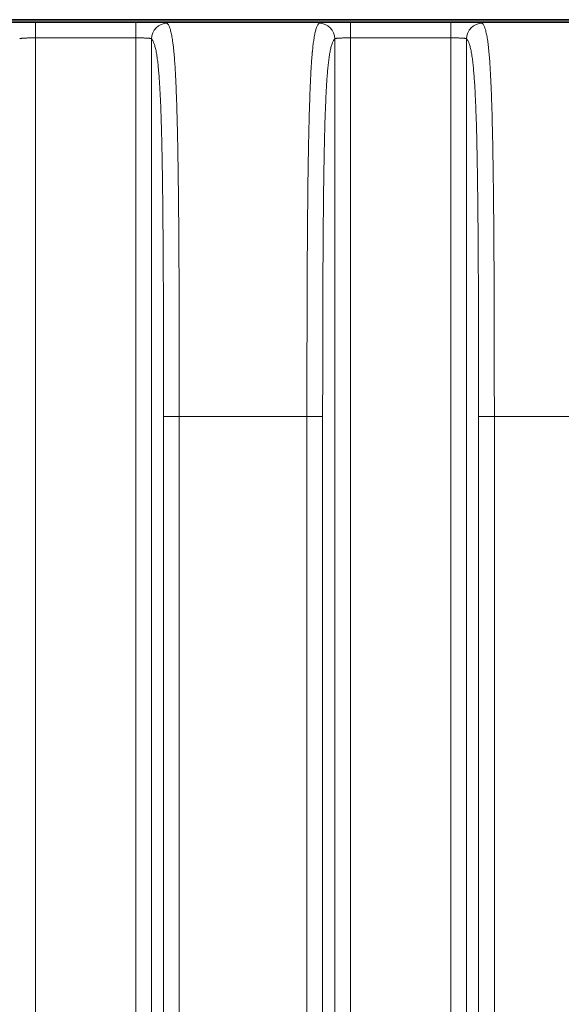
# Model space of a CAD drawing. Header units: millimetres. Extents: x 5 to 415, y 5 to 292.
# Tile 79 of 123: x 341 to 348, y 158 to 171. Entities that reach past the tile are written whole.
import ezdxf

# ---------------------------------------------------------------- set-up
doc = ezdxf.new("R2010")
doc.units = ezdxf.units.MM
doc.layers.add('Sichtbar (ISO)', color=7, linetype='Continuous', lineweight=35)
doc.layers.add('Sichtbar schmal (ISO)', color=7, linetype='Continuous', lineweight=18)

msp = doc.modelspace()

# ---------------------------------------------------------------- linework, layer by layer
at = {"layer": 'Sichtbar (ISO)'}
for p, q in [((357.36765005, 170.71731067), (303.3673314, 170.71731067)), ((357.36765104, 170.74734933), (303.367352, 170.74734933))]:
    msp.add_line(p, q, dxfattribs=at)
at = {"layer": 'Sichtbar schmal (ISO)'}
for p, q in [((342.60476281, 170.71597243), (341.33023998, 170.71597243)), ((341.33023998, 170.51597684), (341.33023998, 170.7159558)), ((342.60476281, 170.7159558), (342.60476281, 170.51597686)), ((346.60476281, 170.71597243), (345.33023998, 170.71597243)), ((345.33023998, 170.51597684), (345.33023998, 170.7159558)), ((346.60476281, 170.7159558), (346.60476281, 170.51597686)), ((342.60476281, 170.51597686), (341.33023998, 170.51597684)), ((341.33023998, 170.51597684), (341.33023998, 145.95402101)), ((342.60476281, 145.95402103), (342.60476281, 170.51597686)), ((342.80448872, 145.96628974), (342.80448872, 170.50370815)), ((345.13051408, 170.50370813), (345.13051408, 145.96628972)), ((346.60476281, 170.51597686), (345.33023998, 170.51597684)), ((345.33023998, 170.51597684), (345.33023998, 145.95402101)), ((346.60476281, 145.95402103), (346.60476281, 170.51597686)), ((346.80448872, 145.96628974), (346.80448872, 170.50370815)), ((342.9575684, 150.75799804), (342.9575684, 165.71199983)), ((342.9575684, 165.71199983), (343.15729431, 165.71199983)), ((344.77770848, 165.71199983), (343.15729431, 165.71199983)), ((343.15729431, 165.71199983), (343.15729431, 150.75799804)), ((344.77770848, 150.75799805), (344.77770848, 165.71199983)), ((344.77770848, 165.71199983), (344.97743439, 165.71199983)), ((344.97743439, 165.71199983), (344.97743439, 150.75799805)), ((346.9575684, 150.75799804), (346.9575684, 165.71199983)), ((346.9575684, 165.71199983), (347.15729431, 165.71199983)), ((348.77770996, 165.71199983), (347.15729431, 165.71199983)), ((347.15729431, 165.71199983), (347.15729431, 150.75799804))]:
    msp.add_line(p, q, dxfattribs=at)
for centre, major_axis, ratio, start_param, end_param in [((343.00421463, 170.50370813), (0.14084191, 0.14199844), 0.997286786, 0.7826676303, 2.3507470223), ((344.93078817, 170.50370813), (-0.14084188, 0.14199847), 0.997286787, 3.9324384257, 5.5005179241), ((347.00421463, 170.50370813), (0.14084191, 0.14199844), 0.997286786, 0.7826676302, 2.3507470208)]:
    msp.add_ellipse(centre, major_axis=major_axis, ratio=ratio, start_param=start_param, end_param=end_param, dxfattribs=at)
for points in [[(341.33023998, 170.71597243), (341.27752224, 170.71596357), (341.18005148, 170.71576456), (341.04840669, 170.71417158), (340.95932191, 170.71058545), (340.93484401, 170.70631199), (340.93078817, 170.70343847)], [(345.33023998, 170.71597243), (345.27752224, 170.71596357), (345.18005148, 170.71576456), (345.04840669, 170.71417158), (344.95932191, 170.71058545), (344.93484401, 170.70631199), (344.93078817, 170.70343847)]]:
    msp.add_open_spline(points, degree=3, dxfattribs=at)
for points, knots in [([(343.00421463, 170.70343846), (343.00027574, 170.70630424), (342.98821615, 170.7084334), (342.96698998, 170.71011159), (342.94576381, 170.71178978), (342.91537105, 170.71299881), (342.87894939, 170.71385309), (342.84252773, 170.71470737), (342.80007716, 170.71521871), (342.75410123, 170.71553837), (342.70812529, 170.71585803), (342.65862399, 170.71598948), (342.60476281, 170.71600568)], [0, 0, 0, 0, 0.25, 0.25, 0.25, 0.5, 0.5, 0.5, 0.75, 0.75, 0.75, 1, 1, 1, 1]), ([(347.00421463, 170.70343846), (347.00027574, 170.70630424), (346.98821615, 170.7084334), (346.96698998, 170.71011159), (346.94576381, 170.71178978), (346.91537105, 170.71299881), (346.87894939, 170.71385309), (346.84252773, 170.71470737), (346.80007716, 170.71521871), (346.75410123, 170.71553837), (346.70812529, 170.71585803), (346.65862399, 170.71598948), (346.60476281, 170.71600568)], [0, 0, 0, 0, 0.25, 0.25, 0.25, 0.5, 0.5, 0.5, 0.75, 0.75, 0.75, 1, 1, 1, 1]), ([(343.15729431, 165.71199983), (343.15720033, 165.90936802), (343.15708357, 166.09297741), (343.1569262, 166.26201219), (343.15675644, 166.44434852), (343.15653903, 166.60972525), (343.15626614, 166.75711628), (343.15616333, 166.81264537), (343.15605288, 166.86562169), (343.15593478, 166.91599009), (343.15568304, 167.023347), (343.155387, 167.11887296), (343.15507432, 167.2054222), (343.15448994, 167.36717824), (343.15385329, 167.49757215), (343.15325754, 167.61531042), (343.15262679, 167.7399661), (343.15202958, 167.85040394), (343.15118352, 167.97470582), (343.15080289, 168.03062633), (343.15036942, 168.08935278), (343.14983642, 168.15341452), (343.14944812, 168.20008515), (343.14901296, 168.2495502), (343.14852761, 168.30115199), (343.14766629, 168.39272556), (343.14664607, 168.49103167), (343.14544624, 168.59228712), (343.14444175, 168.67705744), (343.14331085, 168.7638915), (343.14204839, 168.85047829), (343.1419095, 168.86000428), (343.14176904, 168.86952731), (343.14162701, 168.87904415), (343.14062809, 168.94597603), (343.13955754, 169.01255868), (343.13840499, 169.07817008), (343.13721029, 169.1461804), (343.13592723, 169.21314383), (343.13455014, 169.27831088), (343.13327216, 169.33878774), (343.1319132, 169.39771477), (343.13047728, 169.45447488), (343.12920889, 169.50461266), (343.1278806, 169.55305878), (343.12650293, 169.59940855), (343.12639071, 169.60318399), (343.12627814, 169.60694673), (343.12616521, 169.6106967), (343.12469242, 169.65960367), (343.12315958, 169.70633316), (343.12158081, 169.75073403), (343.11999187, 169.79542085), (343.11835654, 169.83774927), (343.11669435, 169.877635), (343.11497122, 169.91898313), (343.11321937, 169.9577074), (343.11146426, 169.99382679), (343.10955224, 170.03317533), (343.10763654, 170.06943493), (343.10575068, 170.10278719), (343.10374733, 170.13821728), (343.10175778, 170.17026906), (343.09971102, 170.20041371), (343.0975056, 170.23289522), (343.09523305, 170.26317118), (343.09277971, 170.29245438), (343.09033125, 170.32167924), (343.08770189, 170.34991255), (343.08476402, 170.37769962), (343.08373187, 170.38746202), (343.0826616, 170.39716246), (343.08154736, 170.40680617), (343.07959187, 170.42373091), (343.07750718, 170.44048944), (343.07532079, 170.45669117), (343.07186118, 170.4823278), (343.06814642, 170.50652743), (343.06429312, 170.5284486), (343.06008509, 170.55238782), (343.05571258, 170.57361573), (343.05133, 170.59193647), (343.04875692, 170.60269283), (343.04618054, 170.61246559), (343.04363114, 170.6213001), (343.04168254, 170.62805265), (343.03974899, 170.63426248), (343.03782645, 170.64000784), (343.0335189, 170.65288064), (343.02926665, 170.66343152), (343.02501946, 170.67227537), (343.02120825, 170.68021138), (343.01740109, 170.6867683), (343.01356012, 170.69224137), (343.01047345, 170.69663963), (343.00736494, 170.70033617), (343.00421463, 170.70343847)], [0, 0, 0, 0, 0.0447112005, 0.0447112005, 0.0447112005, 0.0929407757, 0.0929407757, 0.0929407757, 0.1111111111, 0.1111111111, 0.1111111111, 0.1498399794, 0.1498399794, 0.1498399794, 0.2222222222, 0.2222222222, 0.2222222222, 0.2988570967, 0.2988570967, 0.2988570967, 0.3333333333, 0.3333333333, 0.3333333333, 0.3584501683, 0.3584501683, 0.3584501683, 0.4030230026, 0.4030230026, 0.4030230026, 0.4403390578, 0.4403390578, 0.4403390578, 0.4444444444, 0.4444444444, 0.4444444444, 0.4733176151, 0.4733176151, 0.4733176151, 0.5032464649, 0.5032464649, 0.5032464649, 0.5310212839, 0.5310212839, 0.5310212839, 0.5555555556, 0.5555555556, 0.5555555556, 0.5575540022, 0.5575540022, 0.5575540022, 0.5836176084, 0.5836176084, 0.5836176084, 0.6098490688, 0.6098490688, 0.6098490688, 0.6370423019, 0.6370423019, 0.6370423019, 0.6666666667, 0.6666666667, 0.6666666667, 0.6981366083, 0.6981366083, 0.6981366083, 0.732046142, 0.732046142, 0.732046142, 0.7658881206, 0.7658881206, 0.7658881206, 0.7777777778, 0.7777777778, 0.7777777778, 0.7986441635, 0.7986441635, 0.7986441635, 0.8316618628, 0.8316618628, 0.8316618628, 0.8677191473, 0.8677191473, 0.8677191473, 0.8888888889, 0.8888888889, 0.8888888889, 0.9050697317, 0.9050697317, 0.9050697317, 0.9413237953, 0.9413237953, 0.9413237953, 0.9738563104, 0.9738563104, 0.9738563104, 1, 1, 1, 1]), ([(344.77770848, 165.71199983), (344.77772841, 165.9375409), (344.77787164, 166.14656062), (344.77809853, 166.33675778), (344.7783366, 166.53632775), (344.77866742, 166.71517222), (344.77901649, 166.87062398), (344.77903472, 166.87874172), (344.77905304, 166.88679575), (344.77907146, 166.89478716), (344.77952605, 167.09205653), (344.78003102, 167.25115163), (344.78057924, 167.38853216), (344.78083941, 167.4537281), (344.78111047, 167.5140358), (344.78139946, 167.57121903), (344.78186575, 167.66348626), (344.78237043, 167.74759396), (344.78288165, 167.82482295), (344.78338192, 167.9003999), (344.78388851, 167.96938878), (344.78437671, 168.03298935), (344.78486192, 168.09620203), (344.78533663, 168.15410422), (344.7858308, 168.21251742), (344.7863419, 168.27293223), (344.7868726, 168.3338979), (344.78749479, 168.40178807), (344.78792866, 168.44913066), (344.78840949, 168.49982182), (344.78897741, 168.55415061), (344.78990892, 168.64326115), (344.79106849, 168.74219292), (344.79270521, 168.8518213), (344.79288514, 168.86387346), (344.79307095, 168.87605435), (344.79326307, 168.88836418), (344.79435553, 168.95836231), (344.79563899, 169.03225318), (344.79712029, 169.108477), (344.79851267, 169.18012534), (344.80008023, 169.25383511), (344.80183063, 169.32807846), (344.80334048, 169.39211915), (344.80498661, 169.45655401), (344.80676811, 169.52023554), (344.808251, 169.57324288), (344.80979719, 169.62595478), (344.81140871, 169.67704903), (344.81296084, 169.7262603), (344.81457354, 169.7739642), (344.81622765, 169.81912382), (344.81787011, 169.86396531), (344.81955309, 169.90629375), (344.82123799, 169.94538465), (344.82302295, 169.98679734), (344.82480954, 170.02457532), (344.82653655, 170.05830284), (344.82678061, 170.06306917), (344.82702347, 170.0677552), (344.82726496, 170.07236052), (344.82898631, 170.10518868), (344.83067667, 170.13402151), (344.83233465, 170.160059), (344.83456838, 170.19513828), (344.83674286, 170.22517587), (344.83889879, 170.2524409), (344.84134427, 170.28336784), (344.84376704, 170.31073591), (344.84627097, 170.33675725), (344.84646434, 170.3387668), (344.8466582, 170.34076775), (344.84685263, 170.34276087), (344.84931459, 170.3679997), (344.85183803, 170.39183363), (344.8544005, 170.41394804), (344.85739459, 170.43978736), (344.86044175, 170.46327571), (344.86350474, 170.48433341), (344.86482527, 170.49341185), (344.86614868, 170.5020431), (344.86747224, 170.51023717), (344.86963154, 170.52360522), (344.87179219, 170.53583064), (344.87404466, 170.54755104), (344.87774886, 170.56682533), (344.88170161, 170.58482743), (344.88631924, 170.60261263), (344.88802379, 170.60917784), (344.88981893, 170.6156949), (344.89172582, 170.62214435), (344.89434206, 170.63099297), (344.89716725, 170.63970135), (344.90018245, 170.64795796), (344.90471551, 170.66037099), (344.90967811, 170.67173531), (344.91500504, 170.68134813), (344.91996781, 170.69030379), (344.9252466, 170.69775007), (344.93078817, 170.70343847)], [0, 0, 0, 0, 0.0443614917, 0.0443614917, 0.0443614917, 0.0909090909, 0.0909090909, 0.0909090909, 0.0933398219, 0.0933398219, 0.0933398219, 0.1533428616, 0.1533428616, 0.1533428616, 0.1818181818, 0.1818181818, 0.1818181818, 0.2277641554, 0.2277641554, 0.2277641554, 0.2727272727, 0.2727272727, 0.2727272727, 0.3174161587, 0.3174161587, 0.3174161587, 0.3636363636, 0.3636363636, 0.3636363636, 0.395867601, 0.395867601, 0.395867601, 0.4487335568, 0.4487335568, 0.4487335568, 0.4545454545, 0.4545454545, 0.4545454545, 0.4875940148, 0.4875940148, 0.4875940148, 0.5186587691, 0.5186587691, 0.5186587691, 0.5454545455, 0.5454545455, 0.5454545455, 0.5677588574, 0.5677588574, 0.5677588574, 0.5892411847, 0.5892411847, 0.5892411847, 0.6105721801, 0.6105721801, 0.6105721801, 0.6331701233, 0.6331701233, 0.6331701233, 0.6363636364, 0.6363636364, 0.6363636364, 0.6591279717, 0.6591279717, 0.6591279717, 0.6897974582, 0.6897974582, 0.6897974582, 0.7245861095, 0.7245861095, 0.7245861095, 0.7272727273, 0.7272727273, 0.7272727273, 0.7612933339, 0.7612933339, 0.7612933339, 0.8010443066, 0.8010443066, 0.8010443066, 0.8181818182, 0.8181818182, 0.8181818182, 0.8461404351, 0.8461404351, 0.8461404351, 0.8921185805, 0.8921185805, 0.8921185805, 0.9090909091, 0.9090909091, 0.9090909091, 0.9323768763, 0.9323768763, 0.9323768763, 0.9673850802, 0.9673850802, 0.9673850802, 1, 1, 1, 1]), ([(347.15729431, 165.71199983), (347.15720033, 165.90936802), (347.15708357, 166.09297741), (347.1569262, 166.26201219), (347.15675644, 166.44434852), (347.15653903, 166.60972525), (347.15626614, 166.75711628), (347.15616333, 166.81264537), (347.15605288, 166.86562169), (347.15593478, 166.91599009), (347.15568304, 167.023347), (347.155387, 167.11887296), (347.15507432, 167.2054222), (347.15448994, 167.36717824), (347.15385329, 167.49757215), (347.15325754, 167.61531042), (347.15262679, 167.7399661), (347.15202958, 167.85040394), (347.15118352, 167.97470582), (347.15080289, 168.03062633), (347.15036942, 168.08935278), (347.14983642, 168.15341452), (347.14944812, 168.20008515), (347.14901296, 168.2495502), (347.14852761, 168.30115199), (347.14766629, 168.39272556), (347.14664607, 168.49103167), (347.14544624, 168.59228712), (347.14444175, 168.67705744), (347.14331085, 168.7638915), (347.14204839, 168.85047829), (347.1419095, 168.86000428), (347.14176904, 168.86952731), (347.14162701, 168.87904415), (347.14062809, 168.94597603), (347.13955754, 169.01255868), (347.13840499, 169.07817008), (347.13721029, 169.1461804), (347.13592723, 169.21314383), (347.13455014, 169.27831088), (347.13327216, 169.33878774), (347.1319132, 169.39771477), (347.13047728, 169.45447488), (347.12920889, 169.50461266), (347.1278806, 169.55305878), (347.12650293, 169.59940855), (347.12639071, 169.60318399), (347.12627814, 169.60694673), (347.12616521, 169.6106967), (347.12469242, 169.65960367), (347.12315958, 169.70633316), (347.12158081, 169.75073403), (347.11999187, 169.79542085), (347.11835654, 169.83774927), (347.11669435, 169.877635), (347.11497122, 169.91898313), (347.11321937, 169.9577074), (347.11146426, 169.99382679), (347.10955224, 170.03317533), (347.10763654, 170.06943493), (347.10575068, 170.10278719), (347.10374733, 170.13821728), (347.10175778, 170.17026906), (347.09971102, 170.20041371), (347.0975056, 170.23289522), (347.09523305, 170.26317118), (347.09277971, 170.29245438), (347.09033125, 170.32167924), (347.08770189, 170.34991255), (347.08476402, 170.37769962), (347.08373187, 170.38746202), (347.0826616, 170.39716246), (347.08154736, 170.40680617), (347.07959187, 170.42373091), (347.07750718, 170.44048944), (347.07532079, 170.45669117), (347.07186118, 170.4823278), (347.06814642, 170.50652743), (347.06429312, 170.5284486), (347.06008509, 170.55238782), (347.05571258, 170.57361573), (347.05133, 170.59193647), (347.04875692, 170.60269283), (347.04618054, 170.61246559), (347.04363114, 170.6213001), (347.04168254, 170.62805265), (347.03974899, 170.63426248), (347.03782645, 170.64000784), (347.0335189, 170.65288064), (347.02926665, 170.66343152), (347.02501946, 170.67227537), (347.02120825, 170.68021138), (347.01740109, 170.6867683), (347.01356012, 170.69224137), (347.01047345, 170.69663963), (347.00736494, 170.70033617), (347.00421463, 170.70343847)], [0, 0, 0, 0, 0.0447112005, 0.0447112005, 0.0447112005, 0.0929407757, 0.0929407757, 0.0929407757, 0.1111111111, 0.1111111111, 0.1111111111, 0.1498399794, 0.1498399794, 0.1498399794, 0.2222222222, 0.2222222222, 0.2222222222, 0.2988570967, 0.2988570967, 0.2988570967, 0.3333333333, 0.3333333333, 0.3333333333, 0.3584501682, 0.3584501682, 0.3584501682, 0.4030230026, 0.4030230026, 0.4030230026, 0.4403390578, 0.4403390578, 0.4403390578, 0.4444444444, 0.4444444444, 0.4444444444, 0.4733176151, 0.4733176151, 0.4733176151, 0.5032464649, 0.5032464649, 0.5032464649, 0.5310212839, 0.5310212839, 0.5310212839, 0.5555555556, 0.5555555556, 0.5555555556, 0.5575540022, 0.5575540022, 0.5575540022, 0.5836176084, 0.5836176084, 0.5836176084, 0.6098490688, 0.6098490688, 0.6098490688, 0.6370423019, 0.6370423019, 0.6370423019, 0.6666666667, 0.6666666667, 0.6666666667, 0.6981366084, 0.6981366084, 0.6981366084, 0.732046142, 0.732046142, 0.732046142, 0.7658881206, 0.7658881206, 0.7658881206, 0.7777777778, 0.7777777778, 0.7777777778, 0.7986441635, 0.7986441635, 0.7986441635, 0.8316618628, 0.8316618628, 0.8316618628, 0.8677191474, 0.8677191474, 0.8677191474, 0.8888888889, 0.8888888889, 0.8888888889, 0.9050697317, 0.9050697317, 0.9050697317, 0.9413237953, 0.9413237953, 0.9413237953, 0.9738563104, 0.9738563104, 0.9738563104, 1, 1, 1, 1]), ([(341.13051408, 170.50370813), (341.13095486, 170.50458229), (341.1328719, 170.50620498), (341.13869353, 170.50828353), (341.14706791, 170.5100117), (341.15775648, 170.51143959), (341.17068198, 170.51261281), (341.18570698, 170.51356076), (341.20260899, 170.51430928), (341.22117776, 170.51488634), (341.24119316, 170.51531818), (341.26242146, 170.51562794), (341.28455146, 170.51583413), (341.30726213, 170.5159515), (341.32258684, 170.51597684), (341.33023998, 170.51597684)], [0, 0, 0, 0, 0.0838013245, 0.1650438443, 0.2427208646, 0.3191274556, 0.3954427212, 0.4713977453, 0.5471066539, 0.6226076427, 0.6980833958, 0.7736686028, 0.8493777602, 0.9247262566, 1, 1, 1, 1]), ([(342.60476281, 170.51597687), (342.61303411, 170.51597686), (342.62935377, 170.51594773), (342.65303188, 170.51581608), (342.67546089, 170.51559327), (342.69661505, 170.51526713), (342.71648934, 170.5148158), (342.73486305, 170.51421556), (342.75150615, 170.51344119), (342.7662273, 170.51246513), (342.77883288, 170.51126094), (342.7891489, 170.50980475), (342.79701364, 170.508079), (342.8023311, 170.50606268), (342.80407562, 170.50452748), (342.80448872, 170.50370816)], [0, 0, 0, 0, 0.0813521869, 0.1603753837, 0.2364454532, 0.3121318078, 0.3879044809, 0.4635051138, 0.539174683, 0.6150496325, 0.6911999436, 0.7676237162, 0.8444425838, 0.9214545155, 1, 1, 1, 1]), ([(342.80448872, 170.50370815), (342.80755176, 170.50067011), (342.81061172, 170.49705337), (342.81366735, 170.49277673), (342.81750181, 170.48741005), (342.82132944, 170.48100422), (342.82514679, 170.47336553), (342.82948545, 170.4646837), (342.83381083, 170.4544093), (342.8381152, 170.44218666), (342.84268463, 170.42921138), (342.84723039, 170.41404054), (342.85173772, 170.39613588), (342.85609229, 170.37883802), (342.86041098, 170.3589885), (342.86467245, 170.33599561), (342.86835686, 170.31611621), (342.87199849, 170.29388708), (342.87557728, 170.26888364), (342.87873451, 170.24682541), (342.88184283, 170.22260795), (342.88488425, 170.19595146), (342.88761222, 170.17204214), (342.89028637, 170.14617061), (342.89289165, 170.11817862), (342.89530065, 170.09229563), (342.89765077, 170.06459966), (342.89992987, 170.03502746), (342.90209029, 170.00699513), (342.9041869, 169.97727689), (342.90621055, 169.94588725), (342.90817298, 169.91544712), (342.9100668, 169.88343519), (342.91188596, 169.84993031), (342.91369194, 169.81666821), (342.91542433, 169.78193471), (342.91708018, 169.74586212), (342.9187666, 169.70912345), (342.92037362, 169.67099578), (342.92190141, 169.63165762), (342.92349734, 169.59056472), (342.92500681, 169.54815092), (342.92643329, 169.50463599), (342.92795891, 169.45809694), (342.9293896, 169.4102984), (342.93073256, 169.36149683), (342.93219981, 169.30817841), (342.93356232, 169.25366269), (342.93483146, 169.19823725), (342.93624062, 169.13669685), (342.93753467, 169.07403491), (342.93872961, 169.01056014), (342.94006751, 168.93949052), (342.94128116, 168.86740192), (342.94239112, 168.79460739), (342.94363664, 168.71292248), (342.94475161, 168.63034868), (342.94576053, 168.54718388), (342.94689094, 168.45400427), (342.94788822, 168.36008275), (342.94877963, 168.26568563), (342.94977568, 168.16020653), (342.95063955, 168.05413361), (342.95139994, 167.94769254), (342.95224721, 167.82909002), (342.95296602, 167.71003041), (342.9535854, 167.59069669), (342.95427378, 167.45807091), (342.95483934, 167.32510655), (342.9553106, 167.19194652), (342.9558325, 167.0444746), (342.95623874, 166.8967627), (342.95655657, 166.74891878), (342.95690787, 166.58550072), (342.95715117, 166.42192137), (342.95731215, 166.25825869), (342.95749118, 166.07625522), (342.95756841, 165.8941487), (342.9575684, 165.71199983)], [0, 0, 0, 0, 0.0267285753, 0.0267285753, 0.0267285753, 0.0602698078, 0.0602698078, 0.0602698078, 0.0983914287, 0.0983914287, 0.0983914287, 0.1388604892, 0.1388604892, 0.1388604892, 0.1779580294, 0.1779580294, 0.1779580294, 0.2117613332, 0.2117613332, 0.2117613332, 0.241582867, 0.241582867, 0.241582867, 0.2683310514, 0.2683310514, 0.2683310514, 0.2930639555, 0.2930639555, 0.2930639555, 0.3165089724, 0.3165089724, 0.3165089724, 0.3392447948, 0.3392447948, 0.3392447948, 0.3618158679, 0.3618158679, 0.3618158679, 0.3848037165, 0.3848037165, 0.3848037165, 0.4088169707, 0.4088169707, 0.4088169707, 0.4344990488, 0.4344990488, 0.4344990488, 0.4625581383, 0.4625581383, 0.4625581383, 0.4937129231, 0.4937129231, 0.4937129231, 0.528595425, 0.528595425, 0.528595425, 0.567738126, 0.567738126, 0.567738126, 0.6115944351, 0.6115944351, 0.6115944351, 0.660599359, 0.660599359, 0.660599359, 0.7152033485, 0.7152033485, 0.7152033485, 0.7758894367, 0.7758894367, 0.7758894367, 0.8430980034, 0.8430980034, 0.8430980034, 0.9173864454, 0.9173864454, 0.9173864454, 1, 1, 1, 1]), ([(344.97743439, 165.71199983), (344.97743438, 165.91888613), (344.97753374, 166.12571959), (344.97776935, 166.33240765), (344.97797955, 166.51680232), (344.97829819, 166.70108127), (344.97876504, 166.88511697), (344.97917775, 167.0478081), (344.97970628, 167.21030913), (344.98039208, 167.37244119), (344.98099795, 167.51567672), (344.98172656, 167.65862427), (344.98262021, 167.80104638), (344.98341516, 167.92773838), (344.9843407, 168.05401461), (344.98543991, 168.1795629), (344.98641166, 168.29055451), (344.98751914, 168.4009772), (344.98880387, 168.51044435), (344.9899309, 168.60647382), (344.99119433, 168.70176793), (344.99263116, 168.79588426), (344.99388498, 168.87801301), (344.99527084, 168.95924489), (344.99681863, 169.03911796), (344.99816849, 169.10877739), (344.99964152, 169.1774033), (345.00125922, 169.24455775), (345.00267807, 169.30345732), (345.00420821, 169.36122494), (345.00586314, 169.41748307), (345.00734819, 169.46796629), (345.00893372, 169.51723401), (345.01062685, 169.56497727), (345.01219292, 169.60913747), (345.01385104, 169.65199345), (345.0156034, 169.69330245), (345.01726676, 169.73251372), (345.01901504, 169.77033113), (345.0208464, 169.80657886), (345.02262424, 169.84176747), (345.02448039, 169.87547678), (345.02640979, 169.90759892), (345.0283301, 169.93956982), (345.03032297, 169.96996845), (345.0323807, 169.99875363), (345.03448263, 170.02815723), (345.03665224, 170.0558773), (345.03887955, 170.08193981), (345.04121302, 170.10924438), (345.04360982, 170.13472963), (345.04605808, 170.15849245), (345.04868894, 170.18402765), (345.05137922, 170.2075739), (345.05411532, 170.22930698), (345.05712103, 170.25318166), (345.06018204, 170.27486822), (345.0632834, 170.29463207), (345.0667465, 170.31670115), (345.07025992, 170.33637282), (345.07380796, 170.35401052), (345.07780395, 170.37387504), (345.08184386, 170.39115957), (345.08591222, 170.4063239), (345.09047186, 170.42331939), (345.09506722, 170.43765172), (345.09968433, 170.44984957), (345.10462466, 170.46290131), (345.10958989, 170.47350926), (345.11456981, 170.48217568), (345.11987052, 170.49140038), (345.12518789, 170.49842535), (345.13051408, 170.50370813)], [0, 0, 0, 0, 0.0938343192, 0.0938343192, 0.0938343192, 0.1775476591, 0.1775476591, 0.1775476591, 0.2515518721, 0.2515518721, 0.2515518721, 0.3169308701, 0.3169308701, 0.3169308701, 0.3750889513, 0.3750889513, 0.3750889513, 0.4265038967, 0.4265038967, 0.4265038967, 0.4716073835, 0.4716073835, 0.4716073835, 0.5109660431, 0.5109660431, 0.5109660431, 0.5452917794, 0.5452917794, 0.5452917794, 0.5753980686, 0.5753980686, 0.5753980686, 0.6024139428, 0.6024139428, 0.6024139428, 0.6274023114, 0.6274023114, 0.6274023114, 0.6511217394, 0.6511217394, 0.6511217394, 0.6741481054, 0.6741481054, 0.6741481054, 0.6970660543, 0.6970660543, 0.6970660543, 0.720476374, 0.720476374, 0.720476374, 0.7450023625, 0.7450023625, 0.7450023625, 0.771357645, 0.771357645, 0.771357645, 0.8003099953, 0.8003099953, 0.8003099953, 0.8326393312, 0.8326393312, 0.8326393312, 0.8690503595, 0.8690503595, 0.8690503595, 0.9098581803, 0.9098581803, 0.9098581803, 0.9535226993, 0.9535226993, 0.9535226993, 1, 1, 1, 1]), ([(345.13051408, 170.50370813), (345.13095486, 170.50458229), (345.1328719, 170.50620498), (345.13869353, 170.50828353), (345.14706791, 170.5100117), (345.15775648, 170.51143959), (345.17068198, 170.51261281), (345.18570698, 170.51356076), (345.20260899, 170.51430928), (345.22117776, 170.51488634), (345.24119316, 170.51531818), (345.26242146, 170.51562794), (345.28455146, 170.51583413), (345.30726213, 170.5159515), (345.32258684, 170.51597684), (345.33023998, 170.51597684)], [0, 0, 0, 0, 0.0838013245, 0.1650438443, 0.2427208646, 0.3191274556, 0.3954427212, 0.4713977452, 0.5471066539, 0.6226076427, 0.6980833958, 0.7736686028, 0.8493777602, 0.9247262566, 1, 1, 1, 1]), ([(346.60476281, 170.51597687), (346.61303411, 170.51597687), (346.62935377, 170.51594773), (346.65303188, 170.51581608), (346.67546089, 170.51559327), (346.69661505, 170.51526713), (346.71648934, 170.5148158), (346.73486305, 170.51421556), (346.75150615, 170.51344119), (346.7662273, 170.51246513), (346.77883288, 170.51126094), (346.7891489, 170.50980475), (346.79701364, 170.508079), (346.8023311, 170.50606268), (346.80407562, 170.50452748), (346.80448872, 170.50370816)], [0, 0, 0, 0, 0.0813521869, 0.1603753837, 0.2364454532, 0.3121318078, 0.3879044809, 0.4635051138, 0.539174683, 0.6150496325, 0.6911999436, 0.7676237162, 0.8444425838, 0.9214545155, 1, 1, 1, 1]), ([(346.80448872, 170.50370815), (346.80755176, 170.50067011), (346.81061172, 170.49705337), (346.81366735, 170.49277673), (346.81750181, 170.48741005), (346.82132944, 170.48100422), (346.82514679, 170.47336553), (346.82948545, 170.4646837), (346.83381083, 170.4544093), (346.8381152, 170.44218666), (346.84268463, 170.42921138), (346.84723039, 170.41404054), (346.85173772, 170.39613588), (346.85609229, 170.37883802), (346.86041098, 170.3589885), (346.86467245, 170.33599561), (346.86835686, 170.31611621), (346.87199849, 170.29388708), (346.87557728, 170.26888364), (346.87873451, 170.24682541), (346.88184283, 170.22260795), (346.88488425, 170.19595146), (346.88761222, 170.17204214), (346.89028637, 170.14617061), (346.89289165, 170.11817862), (346.89530065, 170.09229563), (346.89765077, 170.06459966), (346.89992987, 170.03502746), (346.90209029, 170.00699513), (346.9041869, 169.97727689), (346.90621055, 169.94588725), (346.90817298, 169.91544712), (346.9100668, 169.88343519), (346.91188596, 169.84993031), (346.91369194, 169.81666821), (346.91542433, 169.78193471), (346.91708018, 169.74586212), (346.9187666, 169.70912345), (346.92037362, 169.67099578), (346.92190141, 169.63165762), (346.92349734, 169.59056472), (346.92500681, 169.54815092), (346.92643329, 169.50463599), (346.92795891, 169.45809694), (346.9293896, 169.4102984), (346.93073256, 169.36149683), (346.93219981, 169.30817841), (346.93356232, 169.25366269), (346.93483146, 169.19823725), (346.93624062, 169.13669685), (346.93753467, 169.07403491), (346.93872961, 169.01056014), (346.94006751, 168.93949052), (346.94128116, 168.86740192), (346.94239112, 168.79460739), (346.94363664, 168.71292248), (346.94475161, 168.63034868), (346.94576053, 168.54718388), (346.94689094, 168.45400427), (346.94788822, 168.36008275), (346.94877963, 168.26568563), (346.94977568, 168.16020653), (346.95063955, 168.05413361), (346.95139994, 167.94769254), (346.95224721, 167.82909002), (346.95296602, 167.71003041), (346.9535854, 167.59069669), (346.95427378, 167.45807091), (346.95483934, 167.32510655), (346.9553106, 167.19194652), (346.9558325, 167.0444746), (346.95623874, 166.8967627), (346.95655657, 166.74891878), (346.95690787, 166.58550072), (346.95715117, 166.42192137), (346.95731215, 166.25825869), (346.95749118, 166.07625522), (346.95756841, 165.8941487), (346.9575684, 165.71199983)], [0, 0, 0, 0, 0.0267285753, 0.0267285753, 0.0267285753, 0.0602698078, 0.0602698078, 0.0602698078, 0.0983914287, 0.0983914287, 0.0983914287, 0.1388604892, 0.1388604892, 0.1388604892, 0.1779580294, 0.1779580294, 0.1779580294, 0.2117613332, 0.2117613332, 0.2117613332, 0.241582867, 0.241582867, 0.241582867, 0.2683310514, 0.2683310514, 0.2683310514, 0.2930639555, 0.2930639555, 0.2930639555, 0.3165089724, 0.3165089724, 0.3165089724, 0.3392447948, 0.3392447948, 0.3392447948, 0.3618158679, 0.3618158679, 0.3618158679, 0.3848037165, 0.3848037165, 0.3848037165, 0.4088169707, 0.4088169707, 0.4088169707, 0.4344990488, 0.4344990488, 0.4344990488, 0.4625581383, 0.4625581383, 0.4625581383, 0.4937129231, 0.4937129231, 0.4937129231, 0.528595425, 0.528595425, 0.528595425, 0.567738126, 0.567738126, 0.567738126, 0.6115944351, 0.6115944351, 0.6115944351, 0.660599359, 0.660599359, 0.660599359, 0.7152033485, 0.7152033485, 0.7152033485, 0.7758894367, 0.7758894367, 0.7758894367, 0.8430980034, 0.8430980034, 0.8430980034, 0.9173864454, 0.9173864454, 0.9173864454, 1, 1, 1, 1])]:
    msp.add_open_spline(points, degree=3, knots=knots, dxfattribs=at)

doc.saveas('drawing.dxf')
